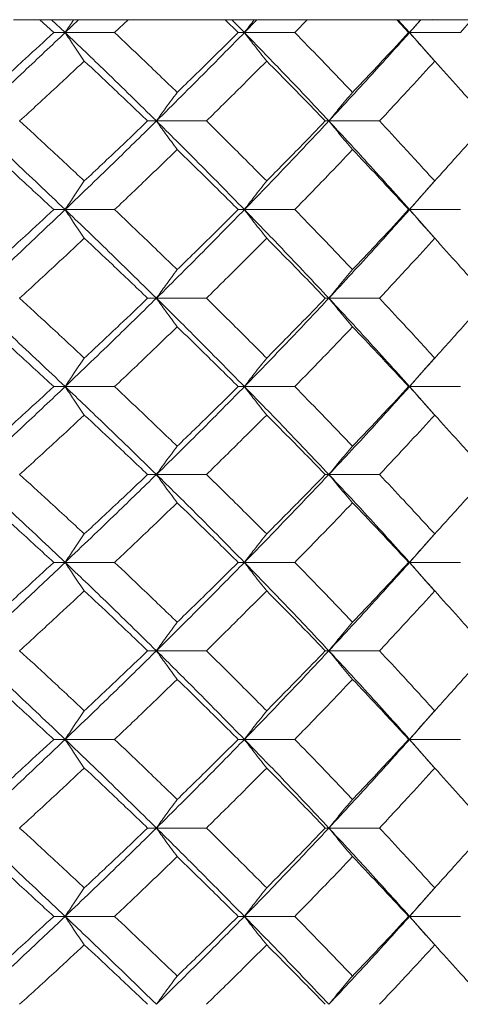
# Model space of a CAD drawing. Header units: inches. Extents: x -4.1 to 22.8, y -8.3 to 17.7.
# Tile 101 of 130: x 13.337 to 13.641, y 1.439 to 2.118. Entities that reach past the tile are written whole.
import ezdxf

# ---------------------------------------------------------------- set-up
doc = ezdxf.new("R2010")
doc.units = ezdxf.units.IN
doc.header["$MEASUREMENT"] = 0

msp = doc.modelspace()

# ---------------------------------------------------------------- linework, layer by layer
at = {"color": 7, "linetype": 'Continuous', "lineweight": 15}
for p, q in [((13.33274, 2.11819), (13.61825, 2.11819)), ((13.36044, 2.10937), (13.35082, 2.11819)), ((13.36834, 2.10937), (13.35895, 2.11819)), ((13.36834, 2.10937), (13.37757, 2.11819)), ((13.4025, 2.10937), (13.41181, 2.11819)), ((13.48782, 2.10937), (13.47884, 2.11819)), ((13.4921, 2.10937), (13.48335, 2.11819)), ((13.4921, 2.10937), (13.50066, 2.11819)), ((13.5269, 2.10937), (13.53551, 2.11819)), ((13.60551, 2.10937), (13.59727, 2.11819)), ((13.60613, 2.10937), (13.59812, 2.11819)), ((13.60613, 2.10937), (13.61392, 2.11819)), ((13.61825, 2.11819), (13.62203, 2.11833)), ((14.34686, 2.11819), (13.61825, 2.11819)), ((13.64119, 2.10937), (13.64901, 2.11819)), ((13.36834, 2.10937), (13.36044, 2.10937)), ((13.36834, 2.10937), (13.4025, 2.10937)), ((13.4921, 2.10937), (13.48782, 2.10937)), ((13.4921, 2.10937), (13.5269, 2.10937)), ((13.60613, 2.10937), (13.60551, 2.10937)), ((13.62336, 2.08986), (13.60613, 2.10937)), ((13.60613, 2.10937), (13.64119, 2.10937)), ((13.43136, 2.04841), (13.42526, 2.04841)), ((13.43136, 2.04841), (13.46588, 2.04841)), ((13.55042, 2.04841), (13.54796, 2.04841)), ((13.55042, 2.04841), (13.58539, 2.04841)), ((13.60613, 1.98729), (13.62331, 2.00689)), ((13.36834, 1.98729), (13.36044, 1.98729)), ((13.36834, 1.98729), (13.4025, 1.98729)), ((13.4921, 1.98729), (13.48782, 1.98729)), ((13.4921, 1.98729), (13.5269, 1.98729)), ((13.60613, 1.98729), (13.60551, 1.98729)), ((13.62336, 1.9677), (13.60613, 1.98729)), ((13.60613, 1.98729), (13.64119, 1.98729)), ((13.43136, 1.92616), (13.42526, 1.92616)), ((13.43136, 1.92616), (13.46588, 1.92616)), ((13.55042, 1.92616), (13.54796, 1.92616)), ((13.55042, 1.92616), (13.58539, 1.92616)), ((13.60613, 1.86521), (13.62331, 1.88473)), ((13.36834, 1.86521), (13.36044, 1.86521)), ((13.36834, 1.86521), (13.4025, 1.86521)), ((13.4921, 1.86521), (13.48782, 1.86521)), ((13.4921, 1.86521), (13.5269, 1.86521)), ((13.60613, 1.86521), (13.60551, 1.86521)), ((13.62336, 1.84575), (13.60613, 1.86521)), ((13.60613, 1.86521), (13.64119, 1.86521)), ((13.43136, 1.80459), (13.42526, 1.80459)), ((13.43136, 1.80459), (13.46588, 1.80459)), ((13.55042, 1.80459), (13.54796, 1.80459)), ((13.55042, 1.80459), (13.58539, 1.80459)), ((13.60613, 1.74397), (13.62331, 1.76343)), ((13.36834, 1.74397), (13.36044, 1.74397)), ((13.36834, 1.74397), (13.4025, 1.74397)), ((13.4921, 1.74397), (13.48782, 1.74397)), ((13.4921, 1.74397), (13.5269, 1.74397)), ((13.60613, 1.74397), (13.60551, 1.74397)), ((13.62336, 1.72446), (13.60613, 1.74397)), ((13.60613, 1.74397), (13.64119, 1.74397)), ((13.43136, 1.68301), (13.42526, 1.68301)), ((13.43136, 1.68301), (13.46588, 1.68301)), ((13.55042, 1.68301), (13.54796, 1.68301)), ((13.55042, 1.68301), (13.58539, 1.68301)), ((13.60613, 1.62189), (13.62331, 1.64149)), ((13.36834, 1.62189), (13.36044, 1.62189)), ((13.36834, 1.62189), (13.4025, 1.62189)), ((13.4921, 1.62189), (13.48782, 1.62189)), ((13.4921, 1.62189), (13.5269, 1.62189)), ((13.60613, 1.62189), (13.60551, 1.62189)), ((13.62336, 1.6023), (13.60613, 1.62189)), ((13.60613, 1.62189), (13.64119, 1.62189)), ((13.43136, 1.56076), (13.42526, 1.56076)), ((13.43136, 1.56076), (13.46588, 1.56076)), ((13.55042, 1.56076), (13.54796, 1.56076)), ((13.55042, 1.56076), (13.58539, 1.56076)), ((13.60613, 1.49981), (13.62331, 1.51933)), ((13.36834, 1.49981), (13.36044, 1.49981)), ((13.36834, 1.49981), (13.4025, 1.49981)), ((13.4921, 1.49981), (13.48782, 1.49981)), ((13.4921, 1.49981), (13.5269, 1.49981)), ((13.60613, 1.49981), (13.60551, 1.49981)), ((13.62336, 1.48035), (13.60613, 1.49981)), ((13.60613, 1.49981), (13.64119, 1.49981))]:
    msp.add_line(p, q, dxfattribs=at)
for points, knots in [([(13.37422, 2.11819), (13.3742, 2.11816), (13.37223, 2.11525), (13.37027, 2.11229), (13.36834, 2.10937)], [0, 0, 0, 0, 0.010768, 1, 1, 1, 1]), ([(13.49893, 2.11819), (13.4989, 2.11816), (13.49661, 2.11525), (13.49435, 2.11229), (13.4921, 2.10937)], [0, 0, 0, 0, 0.010766, 1, 1, 1, 1]), ([(13.61383, 2.11819), (13.61381, 2.11816), (13.61122, 2.11525), (13.60866, 2.11229), (13.60613, 2.10937)], [0, 0, 0, 0, 0.010766, 1, 1, 1, 1]), ([(13.30324, 2.04841), (13.31553, 2.05981), (13.33746, 2.08014), (13.35891, 2.10044), (13.36834, 2.10937)], [0, 0, 0, 0, 0.560457, 1, 1, 1, 1]), ([(13.31535, 2.0681), (13.32383, 2.07581), (13.33897, 2.08958), (13.35389, 2.10332), (13.36044, 2.10937)], [0, 0, 0, 0, 0.560339, 1, 1, 1, 1]), ([(13.38158, 2.08973), (13.38034, 2.09154), (13.37786, 2.09514), (13.37344, 2.10167), (13.37028, 2.10644), (13.36834, 2.10937)], [0, 0, 0, 0, 0.279169, 0.558336, 1, 1, 1, 1]), ([(13.43136, 2.04841), (13.41974, 2.05981), (13.39901, 2.08014), (13.37771, 2.10044), (13.36834, 2.10937)], [0, 0, 0, 0, 0.560457, 1, 1, 1, 1]), ([(13.44569, 2.0681), (13.4377, 2.07581), (13.42343, 2.08958), (13.40889, 2.10332), (13.4025, 2.10937)], [0, 0, 0, 0, 0.56034, 1, 1, 1, 1]), ([(13.43136, 2.04841), (13.44286, 2.05981), (13.46338, 2.08014), (13.48333, 2.10044), (13.4921, 2.10937)], [0, 0, 0, 0, 0.5604574, 1, 1, 1, 1]), ([(13.44569, 2.0681), (13.45363, 2.07581), (13.46779, 2.08958), (13.4817, 2.10332), (13.48782, 2.10937)], [0, 0, 0, 0, 0.5603386, 1, 1, 1, 1]), ([(13.50749, 2.08973), (13.50604, 2.09154), (13.50316, 2.09514), (13.49802, 2.10167), (13.49435, 2.10644), (13.4921, 2.10937)], [0, 0, 0, 0, 0.279166, 0.558334, 1, 1, 1, 1]), ([(13.55042, 2.04841), (13.5397, 2.05981), (13.52057, 2.08014), (13.5008, 2.10044), (13.4921, 2.10937)], [0, 0, 0, 0, 0.560457, 1, 1, 1, 1]), ([(13.56681, 2.0681), (13.55944, 2.07581), (13.54628, 2.08958), (13.53282, 2.10332), (13.5269, 2.10937)], [0, 0, 0, 0, 0.560339, 1, 1, 1, 1]), ([(13.55042, 2.04841), (13.561, 2.05981), (13.57988, 2.08014), (13.59812, 2.10044), (13.60613, 2.10937)], [0, 0, 0, 0, 0.560458, 1, 1, 1, 1]), ([(13.56681, 2.0681), (13.57412, 2.07581), (13.58716, 2.08958), (13.5999, 2.10332), (13.60551, 2.10937)], [0, 0, 0, 0, 0.560339, 1, 1, 1, 1]), ([(13.62349, 2.08973), (13.62187, 2.09154), (13.61861, 2.09514), (13.61281, 2.10167), (13.60867, 2.10644), (13.60613, 2.10937)], [0, 0, 0, 0, 0.279166, 0.558335, 1, 1, 1, 1]), ([(13.33693, 2.04841), (13.34533, 2.05613), (13.36033, 2.06991), (13.37509, 2.08368), (13.38158, 2.08973)], [0, 0, 0, 0, 0.560273, 1, 1, 1, 1]), ([(13.42526, 2.04841), (13.41717, 2.05613), (13.40274, 2.06991), (13.38805, 2.08368), (13.38158, 2.08973)], [0, 0, 0, 0, 0.560273, 1, 1, 1, 1]), ([(13.46588, 2.04841), (13.47372, 2.05613), (13.48772, 2.06991), (13.50145, 2.08368), (13.50749, 2.08973)], [0, 0, 0, 0, 0.560273, 1, 1, 1, 1]), ([(13.54796, 2.04841), (13.54048, 2.05613), (13.52713, 2.06991), (13.51349, 2.08368), (13.50749, 2.08973)], [0, 0, 0, 0, 0.560274, 1, 1, 1, 1]), ([(13.58539, 2.04841), (13.59259, 2.05613), (13.60544, 2.06991), (13.61798, 2.08368), (13.62349, 2.08973)], [0, 0, 0, 0, 0.560274, 1, 1, 1, 1]), ([(13.66032, 2.04841), (13.65353, 2.05613), (13.64142, 2.06991), (13.62897, 2.08368), (13.62349, 2.08973)], [0, 0, 0, 0, 0.5602737, 1, 1, 1, 1]), ([(13.44569, 2.0681), (13.44435, 2.06629), (13.44166, 2.06268), (13.43687, 2.05614), (13.43345, 2.05135), (13.43136, 2.04841)], [0, 0, 0, 0, 0.278869, 0.557739, 1, 1, 1, 1]), ([(13.56681, 2.0681), (13.56527, 2.06629), (13.5622, 2.06268), (13.55673, 2.05614), (13.55281, 2.05135), (13.55042, 2.04841)], [0, 0, 0, 0, 0.27887, 0.557739, 1, 1, 1, 1]), ([(13.36834, 1.98729), (13.35632, 1.9987), (13.33487, 2.01908), (13.3129, 2.03945), (13.30324, 2.04841)], [0, 0, 0, 0, 0.560155, 1, 1, 1, 1]), ([(13.38158, 2.00701), (13.37331, 2.01474), (13.35855, 2.02855), (13.34354, 2.04234), (13.33693, 2.04841)], [0, 0, 0, 0, 0.560135, 1, 1, 1, 1]), ([(13.36834, 1.98729), (13.38025, 1.9987), (13.40152, 2.01908), (13.42224, 2.03945), (13.43136, 2.04841)], [0, 0, 0, 0, 0.560155, 1, 1, 1, 1]), ([(13.38158, 2.00701), (13.3898, 2.01474), (13.40448, 2.02855), (13.41891, 2.04234), (13.42526, 2.04841)], [0, 0, 0, 0, 0.5601361, 1, 1, 1, 1]), ([(13.44569, 2.02871), (13.44435, 2.03051), (13.44166, 2.03413), (13.43688, 2.04068), (13.43346, 2.04547), (13.43136, 2.04841)], [0, 0, 0, 0, 0.278774, 0.557551, 1, 1, 1, 1]), ([(13.4921, 1.98729), (13.48092, 1.9987), (13.46096, 2.01908), (13.4404, 2.03945), (13.43136, 2.04841)], [0, 0, 0, 0, 0.560155, 1, 1, 1, 1]), ([(13.50749, 2.00701), (13.49979, 2.01474), (13.48606, 2.02855), (13.47205, 2.04234), (13.46588, 2.04841)], [0, 0, 0, 0, 0.560136, 1, 1, 1, 1]), ([(13.4921, 1.98729), (13.50316, 1.9987), (13.52289, 2.01908), (13.54201, 2.03945), (13.55042, 2.04841)], [0, 0, 0, 0, 0.560155, 1, 1, 1, 1]), ([(13.50749, 2.00701), (13.51512, 2.01474), (13.52875, 2.02855), (13.54209, 2.04234), (13.54796, 2.04841)], [0, 0, 0, 0, 0.560136, 1, 1, 1, 1]), ([(13.56681, 2.02871), (13.56527, 2.03051), (13.5622, 2.03413), (13.55673, 2.04068), (13.55282, 2.04547), (13.55042, 2.04841)], [0, 0, 0, 0, 0.278774, 0.557551, 1, 1, 1, 1]), ([(13.60613, 1.98729), (13.59591, 1.9987), (13.57766, 2.01908), (13.55874, 2.03945), (13.55042, 2.04841)], [0, 0, 0, 0, 0.560155, 1, 1, 1, 1]), ([(13.62349, 2.00701), (13.61646, 2.01474), (13.60392, 2.02855), (13.59105, 2.04234), (13.58539, 2.04841)], [0, 0, 0, 0, 0.560136, 1, 1, 1, 1]), ([(13.62349, 2.00701), (13.63045, 2.01474), (13.64288, 2.02855), (13.65499, 2.04234), (13.66032, 2.04841)], [0, 0, 0, 0, 0.560136, 1, 1, 1, 1]), ([(13.36044, 1.98729), (13.35209, 1.99502), (13.33717, 2.00883), (13.32201, 2.02263), (13.31535, 2.02871)], [0, 0, 0, 0, 0.560071, 1, 1, 1, 1]), ([(13.4025, 1.98729), (13.41063, 1.99502), (13.42515, 2.00883), (13.43941, 2.02263), (13.44569, 2.02871)], [0, 0, 0, 0, 0.56007, 1, 1, 1, 1]), ([(13.48782, 1.98729), (13.48003, 1.99502), (13.46611, 2.00883), (13.45193, 2.02263), (13.44569, 2.02871)], [0, 0, 0, 0, 0.560071, 1, 1, 1, 1]), ([(13.5269, 1.98729), (13.53443, 1.99502), (13.54787, 2.00883), (13.56102, 2.02263), (13.56681, 2.02871)], [0, 0, 0, 0, 0.560071, 1, 1, 1, 1]), ([(13.60551, 1.98729), (13.59837, 1.99502), (13.58562, 2.00883), (13.57256, 2.02263), (13.56681, 2.02871)], [0, 0, 0, 0, 0.560071, 1, 1, 1, 1]), ([(13.38158, 2.00701), (13.38034, 2.0052), (13.37786, 2.00158), (13.37344, 1.99503), (13.37028, 1.99023), (13.36834, 1.98729)], [0, 0, 0, 0, 0.278679, 0.557354, 1, 1, 1, 1]), ([(13.50749, 2.00701), (13.50605, 2.0052), (13.50317, 2.00158), (13.49803, 1.99503), (13.49436, 1.99023), (13.4921, 1.98729)], [0, 0, 0, 0, 0.278675, 0.557352, 1, 1, 1, 1]), ([(13.62349, 2.00701), (13.62187, 2.0052), (13.61862, 2.00158), (13.61282, 1.99503), (13.60868, 1.99023), (13.60613, 1.98729)], [0, 0, 0, 0, 0.278675, 0.557353, 1, 1, 1, 1]), ([(13.30324, 1.92616), (13.31552, 1.93757), (13.33747, 1.95794), (13.35891, 1.97832), (13.36834, 1.98729)], [0, 0, 0, 0, 0.559853, 1, 1, 1, 1]), ([(13.31535, 1.94587), (13.32383, 1.9536), (13.33897, 1.9674), (13.35388, 1.98121), (13.36044, 1.98729)], [0, 0, 0, 0, 0.559933, 1, 1, 1, 1]), ([(13.38158, 1.96756), (13.38034, 1.96937), (13.37786, 1.97299), (13.37344, 1.97954), (13.37028, 1.98434), (13.36834, 1.98729)], [0, 0, 0, 0, 0.278679, 0.557353, 1, 1, 1, 1]), ([(13.43136, 1.92616), (13.41974, 1.93757), (13.399, 1.95794), (13.37771, 1.97832), (13.36834, 1.98729)], [0, 0, 0, 0, 0.559853, 1, 1, 1, 1]), ([(13.44569, 1.94587), (13.4377, 1.9536), (13.42342, 1.9674), (13.4089, 1.98121), (13.4025, 1.98729)], [0, 0, 0, 0, 0.559933, 1, 1, 1, 1]), ([(13.43136, 1.92616), (13.44285, 1.93757), (13.46339, 1.95794), (13.48333, 1.97832), (13.4921, 1.98729)], [0, 0, 0, 0, 0.559852, 1, 1, 1, 1]), ([(13.44569, 1.94587), (13.45363, 1.9536), (13.4678, 1.9674), (13.4817, 1.98121), (13.48782, 1.98729)], [0, 0, 0, 0, 0.559932, 1, 1, 1, 1]), ([(13.50749, 1.96756), (13.50605, 1.96937), (13.50317, 1.97299), (13.49803, 1.97954), (13.49436, 1.98434), (13.4921, 1.98729)], [0, 0, 0, 0, 0.278675, 0.55735, 1, 1, 1, 1]), ([(13.55042, 1.92616), (13.5397, 1.93757), (13.52056, 1.95794), (13.5008, 1.97832), (13.4921, 1.98729)], [0, 0, 0, 0, 0.559853, 1, 1, 1, 1]), ([(13.56681, 1.94587), (13.55944, 1.9536), (13.54628, 1.9674), (13.53282, 1.98121), (13.5269, 1.98729)], [0, 0, 0, 0, 0.5599331, 1, 1, 1, 1]), ([(13.55042, 1.92616), (13.56099, 1.93757), (13.57989, 1.95794), (13.59811, 1.97832), (13.60613, 1.98729)], [0, 0, 0, 0, 0.5598531, 1, 1, 1, 1]), ([(13.56681, 1.94587), (13.57412, 1.9536), (13.58717, 1.9674), (13.5999, 1.98121), (13.60551, 1.98729)], [0, 0, 0, 0, 0.559933, 1, 1, 1, 1]), ([(13.62349, 1.96756), (13.62187, 1.96937), (13.61862, 1.97299), (13.61282, 1.97954), (13.60868, 1.98434), (13.60613, 1.98729)], [0, 0, 0, 0, 0.278675, 0.557351, 1, 1, 1, 1]), ([(13.33693, 1.92616), (13.34533, 1.93389), (13.36033, 1.94768), (13.37509, 1.96149), (13.38158, 1.96756)], [0, 0, 0, 0, 0.5598671, 1, 1, 1, 1]), ([(13.42526, 1.92616), (13.41717, 1.93389), (13.40273, 1.94768), (13.38805, 1.96149), (13.38158, 1.96756)], [0, 0, 0, 0, 0.559867, 1, 1, 1, 1]), ([(13.46588, 1.92616), (13.47372, 1.93389), (13.48773, 1.94768), (13.50145, 1.96149), (13.50749, 1.96756)], [0, 0, 0, 0, 0.5598676, 1, 1, 1, 1]), ([(13.54796, 1.92616), (13.54048, 1.93389), (13.52713, 1.94768), (13.51349, 1.96149), (13.50749, 1.96756)], [0, 0, 0, 0, 0.559868, 1, 1, 1, 1]), ([(13.58539, 1.92616), (13.59259, 1.93389), (13.60544, 1.94768), (13.61798, 1.96149), (13.62349, 1.96756)], [0, 0, 0, 0, 0.559868, 1, 1, 1, 1]), ([(13.66032, 1.92616), (13.65353, 1.93389), (13.64141, 1.94768), (13.62897, 1.96149), (13.62349, 1.96756)], [0, 0, 0, 0, 0.559868, 1, 1, 1, 1]), ([(13.44569, 1.94587), (13.44435, 1.94406), (13.44166, 1.94045), (13.43688, 1.93389), (13.43346, 1.9291), (13.43136, 1.92616)], [0, 0, 0, 0, 0.278776, 0.557551, 1, 1, 1, 1]), ([(13.56681, 1.94587), (13.56527, 1.94406), (13.5622, 1.94045), (13.55673, 1.93389), (13.55282, 1.9291), (13.55042, 1.92616)], [0, 0, 0, 0, 0.278775, 0.557551, 1, 1, 1, 1]), ([(13.36834, 1.86521), (13.35633, 1.87657), (13.33485, 1.89687), (13.3129, 1.91721), (13.30324, 1.92616)], [0, 0, 0, 0, 0.5595496, 1, 1, 1, 1]), ([(13.38158, 1.88484), (13.37331, 1.89255), (13.35854, 1.90631), (13.34354, 1.9201), (13.33693, 1.92616)], [0, 0, 0, 0, 0.559731, 1, 1, 1, 1]), ([(13.36834, 1.86521), (13.38025, 1.87657), (13.40153, 1.89687), (13.42224, 1.91721), (13.43136, 1.92616)], [0, 0, 0, 0, 0.55955, 1, 1, 1, 1]), ([(13.38158, 1.88484), (13.3898, 1.89255), (13.40449, 1.90631), (13.41891, 1.9201), (13.42526, 1.92616)], [0, 0, 0, 0, 0.55973, 1, 1, 1, 1]), ([(13.44569, 1.90648), (13.44435, 1.90828), (13.44166, 1.91189), (13.43687, 1.91844), (13.43345, 1.92323), (13.43136, 1.92616)], [0, 0, 0, 0, 0.278869, 0.557739, 1, 1, 1, 1]), ([(13.4921, 1.86521), (13.48092, 1.87657), (13.46095, 1.89687), (13.4404, 1.91721), (13.43136, 1.92616)], [0, 0, 0, 0, 0.559551, 1, 1, 1, 1]), ([(13.50749, 1.88484), (13.4998, 1.89255), (13.48606, 1.90631), (13.47205, 1.9201), (13.46588, 1.92616)], [0, 0, 0, 0, 0.5597304, 1, 1, 1, 1]), ([(13.4921, 1.86521), (13.50315, 1.87657), (13.52291, 1.89687), (13.542, 1.91721), (13.55042, 1.92616)], [0, 0, 0, 0, 0.55955, 1, 1, 1, 1]), ([(13.50749, 1.88484), (13.51512, 1.89255), (13.52875, 1.90631), (13.54209, 1.9201), (13.54796, 1.92616)], [0, 0, 0, 0, 0.559731, 1, 1, 1, 1]), ([(13.56681, 1.90648), (13.56527, 1.90828), (13.5622, 1.91189), (13.55673, 1.91844), (13.55281, 1.92323), (13.55042, 1.92616)], [0, 0, 0, 0, 0.27887, 0.557739, 1, 1, 1, 1]), ([(13.60613, 1.86521), (13.59591, 1.87657), (13.57765, 1.89687), (13.55874, 1.91721), (13.55042, 1.92616)], [0, 0, 0, 0, 0.55955, 1, 1, 1, 1]), ([(13.62349, 1.88484), (13.61647, 1.89255), (13.60391, 1.90631), (13.59105, 1.9201), (13.58539, 1.92616)], [0, 0, 0, 0, 0.55973, 1, 1, 1, 1]), ([(13.62349, 1.88484), (13.63045, 1.89255), (13.64289, 1.90631), (13.65499, 1.9201), (13.66032, 1.92616)], [0, 0, 0, 0, 0.5597302, 1, 1, 1, 1]), ([(13.36044, 1.86521), (13.35209, 1.8729), (13.33716, 1.88665), (13.32202, 1.90041), (13.31535, 1.90648)], [0, 0, 0, 0, 0.5596641, 1, 1, 1, 1]), ([(13.4025, 1.86521), (13.41063, 1.8729), (13.42516, 1.88665), (13.43941, 1.90041), (13.44569, 1.90648)], [0, 0, 0, 0, 0.559664, 1, 1, 1, 1]), ([(13.48782, 1.86521), (13.48003, 1.8729), (13.46611, 1.88665), (13.45193, 1.90041), (13.44569, 1.90648)], [0, 0, 0, 0, 0.559664, 1, 1, 1, 1]), ([(13.5269, 1.86521), (13.53443, 1.8729), (13.54788, 1.88665), (13.56102, 1.90041), (13.56681, 1.90648)], [0, 0, 0, 0, 0.5596644, 1, 1, 1, 1]), ([(13.60551, 1.86521), (13.59837, 1.8729), (13.58561, 1.88665), (13.57256, 1.90041), (13.56681, 1.90648)], [0, 0, 0, 0, 0.559664, 1, 1, 1, 1]), ([(13.38158, 1.88484), (13.38034, 1.88304), (13.37786, 1.87943), (13.37344, 1.8729), (13.37028, 1.86813), (13.36834, 1.86521)], [0, 0, 0, 0, 0.279169, 0.558338, 1, 1, 1, 1]), ([(13.50749, 1.88484), (13.50604, 1.88304), (13.50316, 1.87943), (13.49802, 1.8729), (13.49435, 1.86813), (13.4921, 1.86521)], [0, 0, 0, 0, 0.279166, 0.558335, 1, 1, 1, 1]), ([(13.62349, 1.88484), (13.62187, 1.88304), (13.61861, 1.87943), (13.61281, 1.8729), (13.60867, 1.86813), (13.60613, 1.86521)], [0, 0, 0, 0, 0.279166, 0.558336, 1, 1, 1, 1]), ([(13.30324, 1.80459), (13.31552, 1.81587), (13.33749, 1.83605), (13.3589, 1.85629), (13.36834, 1.86521)], [0, 0, 0, 0, 0.559248, 1, 1, 1, 1]), ([(13.31535, 1.82409), (13.32383, 1.83175), (13.33898, 1.84545), (13.35388, 1.85916), (13.36044, 1.86521)], [0, 0, 0, 0, 0.559528, 1, 1, 1, 1]), ([(13.38158, 1.84561), (13.38034, 1.84741), (13.37785, 1.85101), (13.37343, 1.85752), (13.37028, 1.86229), (13.36834, 1.86521)], [0, 0, 0, 0, 0.2793569, 0.5587139, 1, 1, 1, 1]), ([(13.43136, 1.80459), (13.41975, 1.81587), (13.39898, 1.83605), (13.37772, 1.85629), (13.36834, 1.86521)], [0, 0, 0, 0, 0.559248, 1, 1, 1, 1]), ([(13.44569, 1.82409), (13.4377, 1.83175), (13.42342, 1.84545), (13.4089, 1.85916), (13.4025, 1.86521)], [0, 0, 0, 0, 0.559528, 1, 1, 1, 1]), ([(13.43136, 1.80459), (13.44285, 1.81587), (13.4634, 1.83605), (13.48332, 1.85629), (13.4921, 1.86521)], [0, 0, 0, 0, 0.559248, 1, 1, 1, 1]), ([(13.44569, 1.82409), (13.45362, 1.83175), (13.46781, 1.84545), (13.4817, 1.85916), (13.48782, 1.86521)], [0, 0, 0, 0, 0.559527, 1, 1, 1, 1]), ([(13.50749, 1.84561), (13.50604, 1.84741), (13.50315, 1.85101), (13.49802, 1.85752), (13.49435, 1.86229), (13.4921, 1.86521)], [0, 0, 0, 0, 0.279355, 0.558712, 1, 1, 1, 1]), ([(13.55042, 1.80459), (13.5397, 1.81587), (13.52055, 1.83605), (13.50081, 1.85629), (13.4921, 1.86521)], [0, 0, 0, 0, 0.559248, 1, 1, 1, 1]), ([(13.56681, 1.82409), (13.55944, 1.83175), (13.54627, 1.84545), (13.53282, 1.85916), (13.5269, 1.86521)], [0, 0, 0, 0, 0.5595274, 1, 1, 1, 1]), ([(13.55042, 1.80459), (13.56099, 1.81587), (13.5799, 1.83605), (13.59811, 1.85629), (13.60613, 1.86521)], [0, 0, 0, 0, 0.559248, 1, 1, 1, 1]), ([(13.56681, 1.82409), (13.57411, 1.83175), (13.58717, 1.84545), (13.5999, 1.85916), (13.60551, 1.86521)], [0, 0, 0, 0, 0.559527, 1, 1, 1, 1]), ([(13.62349, 1.84561), (13.62186, 1.84741), (13.6186, 1.85101), (13.61281, 1.85752), (13.60867, 1.86229), (13.60613, 1.86521)], [0, 0, 0, 0, 0.279355, 0.558712, 1, 1, 1, 1]), ([(13.33693, 1.80459), (13.34533, 1.81223), (13.36034, 1.82589), (13.37509, 1.83958), (13.38158, 1.84561)], [0, 0, 0, 0, 0.559461, 1, 1, 1, 1]), ([(13.42526, 1.80459), (13.41717, 1.81223), (13.40273, 1.82589), (13.38805, 1.83958), (13.38158, 1.84561)], [0, 0, 0, 0, 0.559461, 1, 1, 1, 1]), ([(13.46588, 1.80459), (13.47372, 1.81223), (13.48773, 1.82589), (13.50145, 1.83958), (13.50749, 1.84561)], [0, 0, 0, 0, 0.559461, 1, 1, 1, 1]), ([(13.54796, 1.80459), (13.54048, 1.81223), (13.52712, 1.82589), (13.51349, 1.83958), (13.50749, 1.84561)], [0, 0, 0, 0, 0.5594609, 1, 1, 1, 1]), ([(13.58539, 1.80459), (13.59258, 1.81223), (13.60545, 1.82589), (13.61797, 1.83958), (13.62349, 1.84561)], [0, 0, 0, 0, 0.5594611, 1, 1, 1, 1]), ([(13.66032, 1.80459), (13.65353, 1.81223), (13.64141, 1.82589), (13.62897, 1.83958), (13.62349, 1.84561)], [0, 0, 0, 0, 0.559461, 1, 1, 1, 1]), ([(13.44569, 1.82409), (13.44434, 1.8223), (13.44165, 1.8187), (13.43686, 1.81222), (13.43345, 1.80748), (13.43136, 1.80459)], [0, 0, 0, 0, 0.279853, 0.559706, 1, 1, 1, 1]), ([(13.56681, 1.82409), (13.56527, 1.8223), (13.56219, 1.8187), (13.55671, 1.81222), (13.5528, 1.80748), (13.55042, 1.80459)], [0, 0, 0, 0, 0.279853, 0.559706, 1, 1, 1, 1]), ([(13.36834, 1.74397), (13.35632, 1.75531), (13.33488, 1.77555), (13.31289, 1.79573), (13.30324, 1.80459)], [0, 0, 0, 0, 0.560759, 1, 1, 1, 1]), ([(13.38158, 1.76356), (13.37331, 1.77124), (13.35855, 1.78493), (13.34353, 1.79858), (13.33693, 1.80459)], [0, 0, 0, 0, 0.560541, 1, 1, 1, 1]), ([(13.36834, 1.74397), (13.38026, 1.75531), (13.4015, 1.77555), (13.42225, 1.79573), (13.43136, 1.80459)], [0, 0, 0, 0, 0.560759, 1, 1, 1, 1]), ([(13.38158, 1.76356), (13.38981, 1.77124), (13.40447, 1.78493), (13.41891, 1.79858), (13.42526, 1.80459)], [0, 0, 0, 0, 0.560542, 1, 1, 1, 1]), ([(13.44569, 1.78508), (13.44434, 1.78688), (13.44165, 1.79047), (13.43686, 1.79696), (13.43345, 1.80169), (13.43136, 1.80459)], [0, 0, 0, 0, 0.2798527, 0.5597054, 1, 1, 1, 1]), ([(13.4921, 1.74397), (13.48092, 1.75531), (13.46097, 1.77555), (13.4404, 1.79573), (13.43136, 1.80459)], [0, 0, 0, 0, 0.560759, 1, 1, 1, 1]), ([(13.50749, 1.76356), (13.49979, 1.77124), (13.48607, 1.78493), (13.47204, 1.79858), (13.46588, 1.80459)], [0, 0, 0, 0, 0.5605413, 1, 1, 1, 1]), ([(13.4921, 1.74397), (13.50316, 1.75531), (13.52288, 1.77555), (13.54201, 1.79573), (13.55042, 1.80459)], [0, 0, 0, 0, 0.560759, 1, 1, 1, 1]), ([(13.50749, 1.76356), (13.51512, 1.77124), (13.52874, 1.78493), (13.54209, 1.79858), (13.54796, 1.80459)], [0, 0, 0, 0, 0.560541, 1, 1, 1, 1]), ([(13.56681, 1.78508), (13.56527, 1.78688), (13.56219, 1.79047), (13.55671, 1.79696), (13.5528, 1.80169), (13.55042, 1.80459)], [0, 0, 0, 0, 0.279853, 0.559706, 1, 1, 1, 1]), ([(13.60613, 1.74397), (13.59591, 1.75531), (13.57767, 1.77555), (13.55873, 1.79573), (13.55042, 1.80459)], [0, 0, 0, 0, 0.560759, 1, 1, 1, 1]), ([(13.62349, 1.76356), (13.61646, 1.77124), (13.60392, 1.78493), (13.59105, 1.79858), (13.58539, 1.80459)], [0, 0, 0, 0, 0.560541, 1, 1, 1, 1]), ([(13.62349, 1.76356), (13.63046, 1.77124), (13.64288, 1.78493), (13.65499, 1.79858), (13.66032, 1.80459)], [0, 0, 0, 0, 0.560541, 1, 1, 1, 1]), ([(13.36044, 1.74397), (13.35209, 1.75165), (13.33717, 1.76537), (13.32201, 1.77906), (13.31535, 1.78508)], [0, 0, 0, 0, 0.560476, 1, 1, 1, 1]), ([(13.4025, 1.74397), (13.41064, 1.75165), (13.42515, 1.76537), (13.43942, 1.77906), (13.44569, 1.78508)], [0, 0, 0, 0, 0.5604753, 1, 1, 1, 1]), ([(13.48782, 1.74397), (13.48002, 1.75165), (13.46612, 1.76537), (13.45193, 1.77906), (13.44569, 1.78508)], [0, 0, 0, 0, 0.560476, 1, 1, 1, 1]), ([(13.5269, 1.74397), (13.53443, 1.75165), (13.54787, 1.76537), (13.56103, 1.77906), (13.56681, 1.78508)], [0, 0, 0, 0, 0.5604764, 1, 1, 1, 1]), ([(13.60551, 1.74397), (13.59837, 1.75165), (13.58562, 1.76537), (13.57255, 1.77906), (13.56681, 1.78508)], [0, 0, 0, 0, 0.560476, 1, 1, 1, 1]), ([(13.38158, 1.76356), (13.38034, 1.76176), (13.37785, 1.75816), (13.37343, 1.75165), (13.37028, 1.74688), (13.36834, 1.74397)], [0, 0, 0, 0, 0.2793569, 0.5587139, 1, 1, 1, 1]), ([(13.50749, 1.76356), (13.50604, 1.76176), (13.50315, 1.75816), (13.49802, 1.75165), (13.49435, 1.74688), (13.4921, 1.74397)], [0, 0, 0, 0, 0.279355, 0.558712, 1, 1, 1, 1]), ([(13.62349, 1.76356), (13.62186, 1.76176), (13.6186, 1.75816), (13.61281, 1.75165), (13.60867, 1.74688), (13.60613, 1.74397)], [0, 0, 0, 0, 0.279355, 0.558712, 1, 1, 1, 1]), ([(13.30324, 1.68301), (13.31553, 1.69441), (13.33746, 1.71474), (13.35891, 1.73504), (13.36834, 1.74397)], [0, 0, 0, 0, 0.560458, 1, 1, 1, 1]), ([(13.31535, 1.7027), (13.32383, 1.71041), (13.33897, 1.72418), (13.35389, 1.73792), (13.36044, 1.74397)], [0, 0, 0, 0, 0.560339, 1, 1, 1, 1]), ([(13.38158, 1.72433), (13.38034, 1.72614), (13.37786, 1.72974), (13.37344, 1.73627), (13.37028, 1.74104), (13.36834, 1.74397)], [0, 0, 0, 0, 0.279169, 0.558338, 1, 1, 1, 1]), ([(13.43136, 1.68301), (13.41974, 1.69441), (13.39901, 1.71474), (13.37771, 1.73504), (13.36834, 1.74397)], [0, 0, 0, 0, 0.560458, 1, 1, 1, 1]), ([(13.44569, 1.7027), (13.4377, 1.71041), (13.42343, 1.72418), (13.40889, 1.73792), (13.4025, 1.74397)], [0, 0, 0, 0, 0.56034, 1, 1, 1, 1]), ([(13.43136, 1.68301), (13.44286, 1.69441), (13.46338, 1.71474), (13.48333, 1.73504), (13.4921, 1.74397)], [0, 0, 0, 0, 0.560458, 1, 1, 1, 1]), ([(13.44569, 1.7027), (13.45363, 1.71041), (13.46779, 1.72418), (13.4817, 1.73792), (13.48782, 1.74397)], [0, 0, 0, 0, 0.5603386, 1, 1, 1, 1]), ([(13.50749, 1.72433), (13.50604, 1.72614), (13.50316, 1.72974), (13.49802, 1.73627), (13.49435, 1.74104), (13.4921, 1.74397)], [0, 0, 0, 0, 0.279166, 0.558335, 1, 1, 1, 1]), ([(13.55042, 1.68301), (13.5397, 1.69441), (13.52057, 1.71474), (13.5008, 1.73504), (13.4921, 1.74397)], [0, 0, 0, 0, 0.560458, 1, 1, 1, 1]), ([(13.56681, 1.7027), (13.55944, 1.71041), (13.54628, 1.72418), (13.53282, 1.73792), (13.5269, 1.74397)], [0, 0, 0, 0, 0.560339, 1, 1, 1, 1]), ([(13.55042, 1.68301), (13.561, 1.69441), (13.57988, 1.71474), (13.59812, 1.73504), (13.60613, 1.74397)], [0, 0, 0, 0, 0.560458, 1, 1, 1, 1]), ([(13.56681, 1.7027), (13.57412, 1.71041), (13.58716, 1.72418), (13.5999, 1.73792), (13.60551, 1.74397)], [0, 0, 0, 0, 0.560339, 1, 1, 1, 1]), ([(13.62349, 1.72433), (13.62187, 1.72614), (13.61861, 1.72974), (13.61281, 1.73627), (13.60867, 1.74104), (13.60613, 1.74397)], [0, 0, 0, 0, 0.279166, 0.558336, 1, 1, 1, 1]), ([(13.33693, 1.68301), (13.34533, 1.69073), (13.36033, 1.70451), (13.37509, 1.71828), (13.38158, 1.72433)], [0, 0, 0, 0, 0.560273, 1, 1, 1, 1]), ([(13.42526, 1.68301), (13.41717, 1.69073), (13.40274, 1.70451), (13.38805, 1.71828), (13.38158, 1.72433)], [0, 0, 0, 0, 0.560273, 1, 1, 1, 1]), ([(13.46588, 1.68301), (13.47372, 1.69073), (13.48772, 1.70451), (13.50145, 1.71828), (13.50749, 1.72433)], [0, 0, 0, 0, 0.560273, 1, 1, 1, 1]), ([(13.54796, 1.68301), (13.54048, 1.69073), (13.52713, 1.70451), (13.51349, 1.71828), (13.50749, 1.72433)], [0, 0, 0, 0, 0.560274, 1, 1, 1, 1]), ([(13.58539, 1.68301), (13.59259, 1.69073), (13.60544, 1.70451), (13.61798, 1.71828), (13.62349, 1.72433)], [0, 0, 0, 0, 0.560274, 1, 1, 1, 1]), ([(13.66032, 1.68301), (13.65353, 1.69073), (13.64142, 1.70451), (13.62897, 1.71828), (13.62349, 1.72433)], [0, 0, 0, 0, 0.5602737, 1, 1, 1, 1]), ([(13.44569, 1.7027), (13.44435, 1.70089), (13.44166, 1.69728), (13.43687, 1.69074), (13.43345, 1.68595), (13.43136, 1.68301)], [0, 0, 0, 0, 0.278869, 0.557737, 1, 1, 1, 1]), ([(13.56681, 1.7027), (13.56527, 1.70089), (13.5622, 1.69728), (13.55673, 1.69074), (13.55281, 1.68595), (13.55042, 1.68301)], [0, 0, 0, 0, 0.27887, 0.557738, 1, 1, 1, 1]), ([(13.36834, 1.62189), (13.35632, 1.6333), (13.33487, 1.65368), (13.3129, 1.67405), (13.30324, 1.68301)], [0, 0, 0, 0, 0.560155, 1, 1, 1, 1]), ([(13.38158, 1.64161), (13.37331, 1.64934), (13.35855, 1.66315), (13.34354, 1.67694), (13.33693, 1.68301)], [0, 0, 0, 0, 0.560136, 1, 1, 1, 1]), ([(13.36834, 1.62189), (13.38025, 1.6333), (13.40152, 1.65368), (13.42224, 1.67405), (13.43136, 1.68301)], [0, 0, 0, 0, 0.560155, 1, 1, 1, 1]), ([(13.38158, 1.64161), (13.3898, 1.64934), (13.40448, 1.66315), (13.41891, 1.67694), (13.42526, 1.68301)], [0, 0, 0, 0, 0.560137, 1, 1, 1, 1]), ([(13.44569, 1.66331), (13.44435, 1.66511), (13.44166, 1.66873), (13.43688, 1.67528), (13.43346, 1.68007), (13.43136, 1.68301)], [0, 0, 0, 0, 0.278776, 0.557551, 1, 1, 1, 1]), ([(13.4921, 1.62189), (13.48092, 1.6333), (13.46096, 1.65368), (13.4404, 1.67405), (13.43136, 1.68301)], [0, 0, 0, 0, 0.560155, 1, 1, 1, 1]), ([(13.50749, 1.64161), (13.49979, 1.64934), (13.48606, 1.66315), (13.47205, 1.67694), (13.46588, 1.68301)], [0, 0, 0, 0, 0.560137, 1, 1, 1, 1]), ([(13.4921, 1.62189), (13.50316, 1.6333), (13.52289, 1.65368), (13.54201, 1.67405), (13.55042, 1.68301)], [0, 0, 0, 0, 0.560155, 1, 1, 1, 1]), ([(13.50749, 1.64161), (13.51512, 1.64934), (13.52875, 1.66315), (13.54209, 1.67694), (13.54796, 1.68301)], [0, 0, 0, 0, 0.560137, 1, 1, 1, 1]), ([(13.56681, 1.66331), (13.56527, 1.66511), (13.5622, 1.66873), (13.55673, 1.67528), (13.55282, 1.68007), (13.55042, 1.68301)], [0, 0, 0, 0, 0.278775, 0.557551, 1, 1, 1, 1]), ([(13.60613, 1.62189), (13.59591, 1.6333), (13.57766, 1.65368), (13.55874, 1.67405), (13.55042, 1.68301)], [0, 0, 0, 0, 0.560155, 1, 1, 1, 1]), ([(13.62349, 1.64161), (13.61646, 1.64934), (13.60392, 1.66315), (13.59105, 1.67694), (13.58539, 1.68301)], [0, 0, 0, 0, 0.5601367, 1, 1, 1, 1]), ([(13.62349, 1.64161), (13.63045, 1.64934), (13.64288, 1.66315), (13.65499, 1.67694), (13.66032, 1.68301)], [0, 0, 0, 0, 0.560137, 1, 1, 1, 1]), ([(13.36044, 1.62189), (13.35209, 1.62962), (13.33717, 1.64343), (13.32201, 1.65723), (13.31535, 1.66331)], [0, 0, 0, 0, 0.560071, 1, 1, 1, 1]), ([(13.4025, 1.62189), (13.41063, 1.62962), (13.42515, 1.64343), (13.43941, 1.65723), (13.44569, 1.66331)], [0, 0, 0, 0, 0.56007, 1, 1, 1, 1]), ([(13.48782, 1.62189), (13.48003, 1.62962), (13.46611, 1.64343), (13.45193, 1.65723), (13.44569, 1.66331)], [0, 0, 0, 0, 0.560071, 1, 1, 1, 1]), ([(13.5269, 1.62189), (13.53443, 1.62962), (13.54787, 1.64343), (13.56102, 1.65723), (13.56681, 1.66331)], [0, 0, 0, 0, 0.560071, 1, 1, 1, 1]), ([(13.60551, 1.62189), (13.59837, 1.62962), (13.58562, 1.64343), (13.57256, 1.65723), (13.56681, 1.66331)], [0, 0, 0, 0, 0.560071, 1, 1, 1, 1]), ([(13.38158, 1.64161), (13.38034, 1.6398), (13.37786, 1.63618), (13.37344, 1.62963), (13.37028, 1.62483), (13.36834, 1.62189)], [0, 0, 0, 0, 0.278679, 0.557353, 1, 1, 1, 1]), ([(13.50749, 1.64161), (13.50605, 1.6398), (13.50317, 1.63618), (13.49803, 1.62963), (13.49436, 1.62483), (13.4921, 1.62189)], [0, 0, 0, 0, 0.278675, 0.55735, 1, 1, 1, 1]), ([(13.62349, 1.64161), (13.62187, 1.6398), (13.61862, 1.63618), (13.61282, 1.62963), (13.60868, 1.62483), (13.60613, 1.62189)], [0, 0, 0, 0, 0.278675, 0.557351, 1, 1, 1, 1]), ([(13.30324, 1.56076), (13.31552, 1.57217), (13.33747, 1.59254), (13.35891, 1.61292), (13.36834, 1.62189)], [0, 0, 0, 0, 0.559853, 1, 1, 1, 1]), ([(13.31535, 1.58047), (13.32383, 1.5882), (13.33897, 1.602), (13.35388, 1.61581), (13.36044, 1.62189)], [0, 0, 0, 0, 0.5599339, 1, 1, 1, 1]), ([(13.38158, 1.60216), (13.38034, 1.60397), (13.37786, 1.60759), (13.37344, 1.61414), (13.37028, 1.61894), (13.36834, 1.62189)], [0, 0, 0, 0, 0.278679, 0.557354, 1, 1, 1, 1]), ([(13.43136, 1.56076), (13.41974, 1.57217), (13.399, 1.59254), (13.37771, 1.61292), (13.36834, 1.62189)], [0, 0, 0, 0, 0.559853, 1, 1, 1, 1]), ([(13.44569, 1.58047), (13.4377, 1.5882), (13.42342, 1.602), (13.4089, 1.61581), (13.4025, 1.62189)], [0, 0, 0, 0, 0.559934, 1, 1, 1, 1]), ([(13.43136, 1.56076), (13.44285, 1.57217), (13.46339, 1.59254), (13.48333, 1.61292), (13.4921, 1.62189)], [0, 0, 0, 0, 0.559852, 1, 1, 1, 1]), ([(13.44569, 1.58047), (13.45363, 1.5882), (13.4678, 1.602), (13.4817, 1.61581), (13.48782, 1.62189)], [0, 0, 0, 0, 0.559933, 1, 1, 1, 1]), ([(13.50749, 1.60216), (13.50605, 1.60397), (13.50317, 1.60759), (13.49803, 1.61414), (13.49436, 1.61894), (13.4921, 1.62189)], [0, 0, 0, 0, 0.278675, 0.557352, 1, 1, 1, 1]), ([(13.55042, 1.56076), (13.5397, 1.57217), (13.52056, 1.59254), (13.5008, 1.61292), (13.4921, 1.62189)], [0, 0, 0, 0, 0.559853, 1, 1, 1, 1]), ([(13.56681, 1.58047), (13.55944, 1.5882), (13.54628, 1.602), (13.53282, 1.61581), (13.5269, 1.62189)], [0, 0, 0, 0, 0.559934, 1, 1, 1, 1]), ([(13.55042, 1.56076), (13.56099, 1.57217), (13.57989, 1.59254), (13.59811, 1.61292), (13.60613, 1.62189)], [0, 0, 0, 0, 0.5598531, 1, 1, 1, 1]), ([(13.56681, 1.58047), (13.57412, 1.5882), (13.58717, 1.602), (13.5999, 1.61581), (13.60551, 1.62189)], [0, 0, 0, 0, 0.559934, 1, 1, 1, 1]), ([(13.62349, 1.60216), (13.62187, 1.60397), (13.61862, 1.60759), (13.61282, 1.61414), (13.60868, 1.61894), (13.60613, 1.62189)], [0, 0, 0, 0, 0.278675, 0.557353, 1, 1, 1, 1]), ([(13.33693, 1.56076), (13.34533, 1.56849), (13.36033, 1.58228), (13.37509, 1.59609), (13.38158, 1.60216)], [0, 0, 0, 0, 0.5598671, 1, 1, 1, 1]), ([(13.42526, 1.56076), (13.41717, 1.56849), (13.40273, 1.58228), (13.38805, 1.59609), (13.38158, 1.60216)], [0, 0, 0, 0, 0.559867, 1, 1, 1, 1]), ([(13.46588, 1.56076), (13.47372, 1.56849), (13.48773, 1.58228), (13.50145, 1.59609), (13.50749, 1.60216)], [0, 0, 0, 0, 0.5598676, 1, 1, 1, 1]), ([(13.54796, 1.56076), (13.54048, 1.56849), (13.52713, 1.58228), (13.51349, 1.59609), (13.50749, 1.60216)], [0, 0, 0, 0, 0.559868, 1, 1, 1, 1]), ([(13.58539, 1.56076), (13.59259, 1.56849), (13.60544, 1.58228), (13.61798, 1.59609), (13.62349, 1.60216)], [0, 0, 0, 0, 0.559868, 1, 1, 1, 1]), ([(13.66032, 1.56076), (13.65353, 1.56849), (13.64141, 1.58228), (13.62897, 1.59609), (13.62349, 1.60216)], [0, 0, 0, 0, 0.559868, 1, 1, 1, 1]), ([(13.44569, 1.58047), (13.44435, 1.57866), (13.44166, 1.57505), (13.43688, 1.56849), (13.43346, 1.5637), (13.43136, 1.56076)], [0, 0, 0, 0, 0.278774, 0.557551, 1, 1, 1, 1]), ([(13.56681, 1.58047), (13.56527, 1.57866), (13.5622, 1.57505), (13.55673, 1.56849), (13.55282, 1.5637), (13.55042, 1.56076)], [0, 0, 0, 0, 0.278774, 0.557551, 1, 1, 1, 1]), ([(13.36834, 1.49981), (13.35633, 1.51117), (13.33485, 1.53147), (13.3129, 1.55181), (13.30324, 1.56076)], [0, 0, 0, 0, 0.5595496, 1, 1, 1, 1]), ([(13.38158, 1.51944), (13.37331, 1.52715), (13.35854, 1.54091), (13.34354, 1.5547), (13.33693, 1.56076)], [0, 0, 0, 0, 0.559731, 1, 1, 1, 1]), ([(13.36834, 1.49981), (13.38025, 1.51117), (13.40153, 1.53147), (13.42224, 1.55181), (13.43136, 1.56076)], [0, 0, 0, 0, 0.55955, 1, 1, 1, 1]), ([(13.38158, 1.51944), (13.3898, 1.52715), (13.40449, 1.54091), (13.41891, 1.5547), (13.42526, 1.56076)], [0, 0, 0, 0, 0.55973, 1, 1, 1, 1]), ([(13.44569, 1.54108), (13.44435, 1.54288), (13.44166, 1.54649), (13.43687, 1.55304), (13.43345, 1.55783), (13.43136, 1.56076)], [0, 0, 0, 0, 0.27887, 0.557739, 1, 1, 1, 1]), ([(13.4921, 1.49981), (13.48092, 1.51117), (13.46095, 1.53147), (13.4404, 1.55181), (13.43136, 1.56076)], [0, 0, 0, 0, 0.559551, 1, 1, 1, 1]), ([(13.50749, 1.51944), (13.4998, 1.52715), (13.48606, 1.54091), (13.47205, 1.5547), (13.46588, 1.56076)], [0, 0, 0, 0, 0.5597304, 1, 1, 1, 1]), ([(13.4921, 1.49981), (13.50315, 1.51117), (13.52291, 1.53147), (13.542, 1.55181), (13.55042, 1.56076)], [0, 0, 0, 0, 0.55955, 1, 1, 1, 1]), ([(13.50749, 1.51944), (13.51512, 1.52715), (13.52875, 1.54091), (13.54209, 1.5547), (13.54796, 1.56076)], [0, 0, 0, 0, 0.559731, 1, 1, 1, 1]), ([(13.56681, 1.54108), (13.56527, 1.54288), (13.5622, 1.54649), (13.55673, 1.55304), (13.55281, 1.55783), (13.55042, 1.56076)], [0, 0, 0, 0, 0.278871, 0.557739, 1, 1, 1, 1]), ([(13.60613, 1.49981), (13.59591, 1.51117), (13.57765, 1.53147), (13.55874, 1.55181), (13.55042, 1.56076)], [0, 0, 0, 0, 0.55955, 1, 1, 1, 1]), ([(13.62349, 1.51944), (13.61647, 1.52715), (13.60391, 1.54091), (13.59105, 1.5547), (13.58539, 1.56076)], [0, 0, 0, 0, 0.55973, 1, 1, 1, 1]), ([(13.62349, 1.51944), (13.63045, 1.52715), (13.64289, 1.54091), (13.65499, 1.5547), (13.66032, 1.56076)], [0, 0, 0, 0, 0.5597302, 1, 1, 1, 1]), ([(13.36044, 1.49981), (13.35209, 1.5075), (13.33716, 1.52125), (13.32202, 1.53501), (13.31535, 1.54108)], [0, 0, 0, 0, 0.559665, 1, 1, 1, 1]), ([(13.4025, 1.49981), (13.41063, 1.5075), (13.42516, 1.52125), (13.43941, 1.53501), (13.44569, 1.54108)], [0, 0, 0, 0, 0.559665, 1, 1, 1, 1]), ([(13.48782, 1.49981), (13.48003, 1.5075), (13.46611, 1.52125), (13.45193, 1.53501), (13.44569, 1.54108)], [0, 0, 0, 0, 0.559665, 1, 1, 1, 1]), ([(13.5269, 1.49981), (13.53443, 1.5075), (13.54788, 1.52125), (13.56102, 1.53501), (13.56681, 1.54108)], [0, 0, 0, 0, 0.5596651, 1, 1, 1, 1]), ([(13.60551, 1.49981), (13.59837, 1.5075), (13.58561, 1.52125), (13.57256, 1.53501), (13.56681, 1.54108)], [0, 0, 0, 0, 0.559665, 1, 1, 1, 1]), ([(13.38158, 1.51944), (13.38034, 1.51764), (13.37786, 1.51403), (13.37344, 1.5075), (13.37028, 1.50273), (13.36834, 1.49981)], [0, 0, 0, 0, 0.279171, 0.558336, 1, 1, 1, 1]), ([(13.50749, 1.51944), (13.50604, 1.51764), (13.50316, 1.51403), (13.49802, 1.5075), (13.49435, 1.50273), (13.4921, 1.49981)], [0, 0, 0, 0, 0.279167, 0.558334, 1, 1, 1, 1]), ([(13.62349, 1.51944), (13.62187, 1.51764), (13.61861, 1.51403), (13.61281, 1.5075), (13.60867, 1.50273), (13.60613, 1.49981)], [0, 0, 0, 0, 0.279168, 0.558335, 1, 1, 1, 1]), ([(13.30324, 1.43919), (13.31552, 1.45047), (13.33749, 1.47065), (13.3589, 1.49089), (13.36834, 1.49981)], [0, 0, 0, 0, 0.559248, 1, 1, 1, 1]), ([(13.31535, 1.45869), (13.32383, 1.46635), (13.33898, 1.48005), (13.35388, 1.49376), (13.36044, 1.49981)], [0, 0, 0, 0, 0.559528, 1, 1, 1, 1]), ([(13.38158, 1.48021), (13.38034, 1.48201), (13.37785, 1.48561), (13.37343, 1.49212), (13.37028, 1.49689), (13.36834, 1.49981)], [0, 0, 0, 0, 0.279359, 0.558716, 1, 1, 1, 1]), ([(13.43136, 1.43919), (13.41975, 1.45047), (13.39898, 1.47065), (13.37772, 1.49089), (13.36834, 1.49981)], [0, 0, 0, 0, 0.559248, 1, 1, 1, 1]), ([(13.44569, 1.45869), (13.4377, 1.46635), (13.42342, 1.48005), (13.4089, 1.49376), (13.4025, 1.49981)], [0, 0, 0, 0, 0.559528, 1, 1, 1, 1]), ([(13.43136, 1.43919), (13.44285, 1.45047), (13.4634, 1.47065), (13.48332, 1.49089), (13.4921, 1.49981)], [0, 0, 0, 0, 0.559248, 1, 1, 1, 1]), ([(13.44569, 1.45869), (13.45362, 1.46635), (13.46781, 1.48005), (13.4817, 1.49376), (13.48782, 1.49981)], [0, 0, 0, 0, 0.559527, 1, 1, 1, 1]), ([(13.50749, 1.48021), (13.50604, 1.48201), (13.50315, 1.48561), (13.49802, 1.49212), (13.49435, 1.49689), (13.4921, 1.49981)], [0, 0, 0, 0, 0.279357, 0.558714, 1, 1, 1, 1]), ([(13.55042, 1.43919), (13.5397, 1.45047), (13.52055, 1.47065), (13.50081, 1.49089), (13.4921, 1.49981)], [0, 0, 0, 0, 0.559248, 1, 1, 1, 1]), ([(13.56681, 1.45869), (13.55944, 1.46635), (13.54627, 1.48005), (13.53282, 1.49376), (13.5269, 1.49981)], [0, 0, 0, 0, 0.5595274, 1, 1, 1, 1]), ([(13.55042, 1.43919), (13.56099, 1.45047), (13.5799, 1.47065), (13.59811, 1.49089), (13.60613, 1.49981)], [0, 0, 0, 0, 0.559248, 1, 1, 1, 1]), ([(13.56681, 1.45869), (13.57411, 1.46635), (13.58717, 1.48005), (13.5999, 1.49376), (13.60551, 1.49981)], [0, 0, 0, 0, 0.559527, 1, 1, 1, 1]), ([(13.62349, 1.48021), (13.62186, 1.48201), (13.6186, 1.48561), (13.61281, 1.49212), (13.60867, 1.49689), (13.60613, 1.49981)], [0, 0, 0, 0, 0.2793576, 0.5587138, 1, 1, 1, 1]), ([(13.33693, 1.43919), (13.34533, 1.44683), (13.36034, 1.46049), (13.37509, 1.47418), (13.38158, 1.48021)], [0, 0, 0, 0, 0.559462, 1, 1, 1, 1]), ([(13.42526, 1.43919), (13.41717, 1.44683), (13.40273, 1.46049), (13.38805, 1.47418), (13.38158, 1.48021)], [0, 0, 0, 0, 0.559462, 1, 1, 1, 1]), ([(13.46588, 1.43919), (13.47372, 1.44683), (13.48773, 1.46049), (13.50145, 1.47418), (13.50749, 1.48021)], [0, 0, 0, 0, 0.559462, 1, 1, 1, 1]), ([(13.54796, 1.43919), (13.54048, 1.44683), (13.52712, 1.46049), (13.51349, 1.47418), (13.50749, 1.48021)], [0, 0, 0, 0, 0.559461, 1, 1, 1, 1]), ([(13.58539, 1.43919), (13.59258, 1.44683), (13.60545, 1.46049), (13.61797, 1.47418), (13.62349, 1.48021)], [0, 0, 0, 0, 0.559461, 1, 1, 1, 1]), ([(13.66032, 1.43919), (13.65353, 1.44683), (13.64141, 1.46049), (13.62897, 1.47418), (13.62349, 1.48021)], [0, 0, 0, 0, 0.559462, 1, 1, 1, 1]), ([(13.44569, 1.45869), (13.44434, 1.4569), (13.44165, 1.4533), (13.43686, 1.44682), (13.43345, 1.44208), (13.43136, 1.43919)], [0, 0, 0, 0, 0.279852, 0.559706, 1, 1, 1, 1]), ([(13.56681, 1.45869), (13.56527, 1.4569), (13.56219, 1.4533), (13.55671, 1.44682), (13.5528, 1.44208), (13.55042, 1.43919)], [0, 0, 0, 0, 0.279852, 0.559706, 1, 1, 1, 1])]:
    msp.add_open_spline(points, degree=3, knots=knots, dxfattribs=at)

doc.saveas('drawing.dxf')
